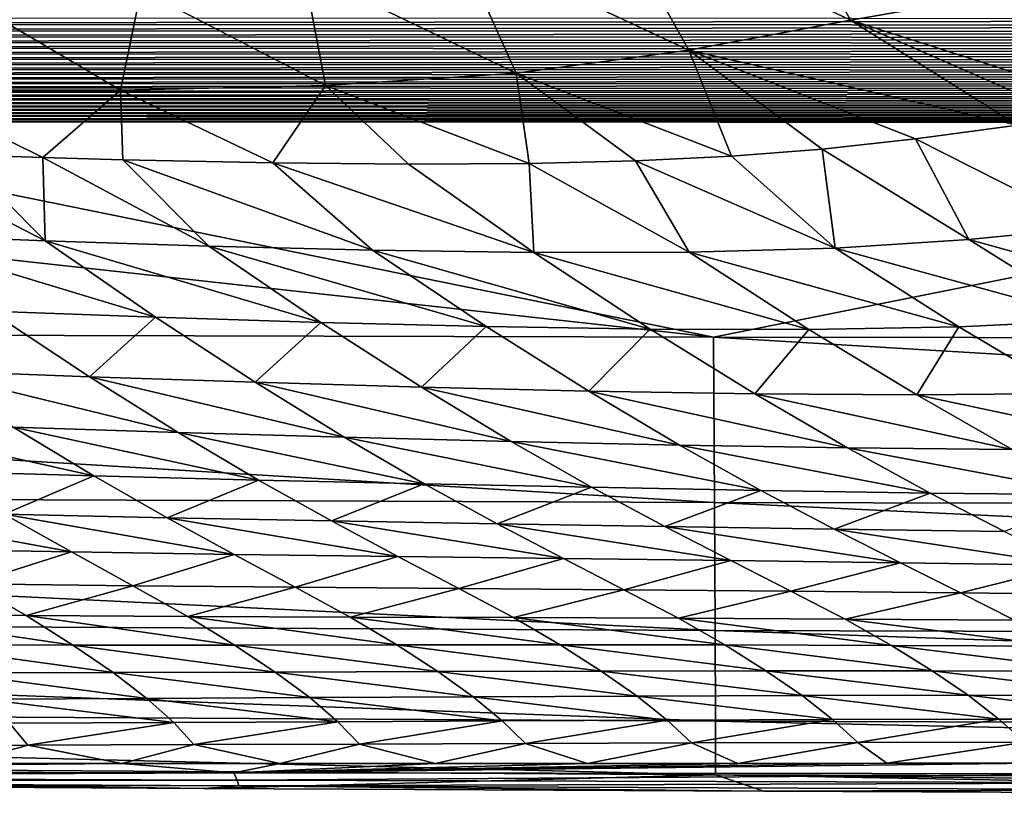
# Model space of a CAD drawing. Header units: metres. Extents: x -109 to 109, y -19 to 107.
# Tile 89 of 256: x -16.29 to -13.06, y -2.49 to 0.06. Entities that reach past the tile are written whole.
import ezdxf

# ---------------------------------------------------------------- set-up
doc = ezdxf.new("R2010")
doc.units = ezdxf.units.M
doc.layers.add('solid_21_412_310_XXX', color=7, linetype='CONTINUOUS')

msp = doc.modelspace()

# ---------------------------------------------------------------- linework, layer by layer
at = {"layer": 'solid_21_412_310_XXX'}
for points in [[(-13.843462, 0.561136, -25.327568), (-13.568093, 0.056641, -23.696604), (-14.364434, 0.437009, -24.205051)], [(-13.843462, 0.561136, -25.327568), (-13.029745, 0.150764, -24.817635), (-13.568093, 0.056641, -23.696604)], [(-14.364434, 0.437009, -24.205051), (-14.096635, -0.041443, -22.710629), (-14.855948, 0.31399, -23.252596)], [(-14.364434, 0.437009, -24.205051), (-13.568093, 0.056641, -23.696604), (-14.096635, -0.041443, -22.710629)], [(-14.855948, 0.31399, -23.252596), (-14.66121, -0.116944, -21.880959), (-15.356597, 0.21747, -22.479841)], [(-14.855948, 0.31399, -23.252596), (-14.096635, -0.041443, -22.710629), (-14.66121, -0.116944, -21.880959)], [(-15.356597, 0.21747, -22.479841), (-15.285563, -0.157538, -21.20425), (-15.888927, 0.156235, -21.863636)], [(-15.356597, 0.21747, -22.479841), (-14.66121, -0.116944, -21.880959), (-15.285563, -0.157538, -21.20425)], [(-15.888927, 0.156235, -21.863636), (-15.955879, -0.172013, -20.642099), (-16.453951, 0.120393, -21.340393)], [(-15.888927, 0.156235, -21.863636), (-15.285563, -0.157538, -21.20425), (-15.955879, -0.172013, -20.642099)], [(-13.568093, 0.056641, -23.696604), (-13.029745, 0.150764, -24.817635), (-12.650252, -0.236326, -23.545832)], [(-16.453951, 0.120393, -21.340393), (-15.955879, -0.172013, -20.642099), (-16.660164, -0.169931, -20.169159)], [(-20.389019, 0.043427, 16.837086), (-20.3897, 0.023247, 16.812471), (-6.739703, 0.038787, 16.986944)], [(-20.3897, 0.023247, 16.812471), (-6.740107, 0.018614, 16.962269), (-6.739703, 0.038787, 16.986944)], [(-20.38847, 0.064093, 16.861238), (-20.389019, 0.043427, 16.837086), (-6.739361, 0.059442, 17.011164)], [(-20.389019, 0.043427, 16.837086), (-6.739703, 0.038787, 16.986944), (-6.739361, 0.059442, 17.011164)], [(-14.096635, -0.041443, -22.710629), (-13.568093, 0.056641, -23.696604), (-13.021135, -0.286779, -22.828276)], [(-13.568093, 0.056641, -23.696604), (-12.841222, -0.26165, -23.171022), (-13.021135, -0.286779, -22.828276)], [(-13.568093, 0.056641, -23.696604), (-12.650252, -0.236326, -23.545832), (-12.841222, -0.26165, -23.171022)], [(-20.390512, 0.003565, 16.787416), (-20.391451, -0.015609, 16.761932), (-6.74057, -0.001067, 16.937155)], [(-20.3897, 0.023247, 16.812471), (-20.390512, 0.003565, 16.787416), (-6.740107, 0.018614, 16.962269)], [(-20.390512, 0.003565, 16.787416), (-6.74057, -0.001067, 16.937155), (-6.740107, 0.018614, 16.962269)], [(-20.391451, -0.015609, 16.761932), (-20.392517, -0.034264, 16.736027), (-6.741092, -0.020245, 16.911613)], [(-20.392517, -0.034264, 16.736027), (-6.741672, -0.03891, 16.885654), (-6.741092, -0.020245, 16.911613)], [(-20.391451, -0.015609, 16.761932), (-6.741092, -0.020245, 16.911613), (-6.74057, -0.001067, 16.937155)], [(-20.393707, -0.052391, 16.709707), (-20.39502, -0.069981, 16.682983), (-6.742309, -0.057053, 16.859283)], [(-20.39502, -0.069981, 16.682983), (-6.743001, -0.074664, 16.83251), (-6.742309, -0.057053, 16.859283)], [(-20.392517, -0.034264, 16.736027), (-20.393707, -0.052391, 16.709707), (-6.741672, -0.03891, 16.885654)], [(-20.393707, -0.052391, 16.709707), (-6.742309, -0.057053, 16.859283), (-6.741672, -0.03891, 16.885654)], [(-14.66121, -0.116944, -21.880959), (-14.096635, -0.041443, -22.710629), (-13.957353, -0.388443, -21.369806)], [(-14.096635, -0.041443, -22.710629), (-13.66038, -0.365176, -21.764944), (-13.957353, -0.388443, -21.369806)], [(-14.096635, -0.041443, -22.710629), (-13.355391, -0.33158, -22.237278), (-13.66038, -0.365176, -21.764944)], [(-14.096635, -0.041443, -22.710629), (-13.021135, -0.286779, -22.828276), (-13.355391, -0.33158, -22.237278)], [(-20.396452, -0.087024, 16.655863), (-20.398005, -0.10351, 16.628353), (-6.743747, -0.091734, 16.805342)], [(-20.398005, -0.10351, 16.628353), (-6.744547, -0.108252, 16.777786), (-6.743747, -0.091734, 16.805342)], [(-20.39502, -0.069981, 16.682983), (-20.396452, -0.087024, 16.655863), (-6.743001, -0.074664, 16.83251)], [(-20.396452, -0.087024, 16.655863), (-6.743747, -0.091734, 16.805342), (-6.743001, -0.074664, 16.83251)], [(-20.399675, -0.119432, 16.600462), (-20.401461, -0.134786, 16.572199), (-6.745399, -0.124211, 16.749851)], [(-20.401461, -0.134786, 16.572199), (-6.746304, -0.139609, 16.721544), (-6.745399, -0.124211, 16.749851)], [(-20.398005, -0.10351, 16.628353), (-20.399675, -0.119432, 16.600462), (-6.744547, -0.108252, 16.777786)], [(-20.399675, -0.119432, 16.600462), (-6.745399, -0.124211, 16.749851), (-6.744547, -0.108252, 16.777786)], [(-15.285563, -0.157538, -21.20425), (-14.66121, -0.116944, -21.880959), (-14.619423, -0.412135, -20.669472)], [(-14.66121, -0.116944, -21.880959), (-14.2708, -0.403556, -21.012625), (-14.619423, -0.412135, -20.669472)], [(-14.66121, -0.116944, -21.880959), (-13.957353, -0.388443, -21.369806), (-14.2708, -0.403556, -21.012625)], [(-20.403362, -0.149575, 16.543575), (-20.40538, -0.163801, 16.514597), (-6.747259, -0.154447, 16.692877)], [(-20.40538, -0.163801, 16.514597), (-6.748264, -0.168727, 16.663858), (-6.747259, -0.154447, 16.692877)], [(-20.401461, -0.134786, 16.572199), (-20.403362, -0.149575, 16.543575), (-6.746304, -0.139609, 16.721544)], [(-20.403362, -0.149575, 16.543575), (-6.747259, -0.154447, 16.692877), (-6.746304, -0.139609, 16.721544)], [(-15.955879, -0.172013, -20.642099), (-15.285563, -0.157538, -21.20425), (-15.457201, -0.410296, -20.006397)], [(-15.285563, -0.157538, -21.20425), (-15.013972, -0.414428, -20.333065), (-15.457201, -0.410296, -20.006397)], [(-15.285563, -0.157538, -21.20425), (-14.619423, -0.412135, -20.669472), (-15.013972, -0.414428, -20.333065)], [(-20.409761, -0.190557, 16.455627), (-20.412125, -0.203079, 16.425655), (-6.750425, -0.19561, 16.604801)], [(-20.407513, -0.177463, 16.485277), (-20.409761, -0.190557, 16.455627), (-6.74932, -0.18245, 16.634495)], [(-20.409761, -0.190557, 16.455627), (-6.750425, -0.19561, 16.604801), (-6.74932, -0.18245, 16.634495)], [(-20.40538, -0.163801, 16.514597), (-20.407513, -0.177463, 16.485277), (-6.748264, -0.168727, 16.663858)], [(-20.407513, -0.177463, 16.485277), (-6.74932, -0.18245, 16.634495), (-6.748264, -0.168727, 16.663858)], [(-16.660164, -0.169931, -20.169159), (-16.210045, -0.392855, -19.546452), (-16.483044, -0.384375, -19.404133)], [(-16.660164, -0.169931, -20.169159), (-15.955879, -0.172013, -20.642099), (-16.210045, -0.392855, -19.546452)], [(-15.955879, -0.172013, -20.642099), (-15.947972, -0.400042, -19.694731), (-16.210045, -0.392855, -19.546452)], [(-15.955879, -0.172013, -20.642099), (-15.457201, -0.410296, -20.006397), (-15.947972, -0.400042, -19.694731)], [(-20.414602, -0.215025, 16.395374), (-20.417196, -0.226386, 16.364794), (-6.752781, -0.220231, 16.544462)], [(-20.417196, -0.226386, 16.364794), (-6.754032, -0.231678, 16.513836), (-6.752781, -0.220231, 16.544462)], [(-20.412125, -0.203079, 16.425655), (-20.414602, -0.215025, 16.395374), (-6.751579, -0.208206, 16.574787)], [(-20.414602, -0.215025, 16.395374), (-6.752781, -0.220231, 16.544462), (-6.751579, -0.208206, 16.574787)], [(-20.412125, -0.203079, 16.425655), (-6.751579, -0.208206, 16.574787), (-6.750425, -0.19561, 16.604801)], [(-20.425676, -0.256846, 16.271376), (-20.428738, -0.26574, 16.239727), (-6.75807, -0.262435, 16.420273)], [(-20.422731, -0.247311, 16.302782), (-20.425676, -0.256846, 16.271376), (-6.756676, -0.252794, 16.451729)], [(-20.425676, -0.256846, 16.271376), (-6.75807, -0.262435, 16.420273), (-6.756676, -0.252794, 16.451729)], [(-20.419905, -0.237153, 16.333925), (-20.422731, -0.247311, 16.302782), (-6.75533, -0.242537, 16.48292)], [(-20.422731, -0.247311, 16.302782), (-6.756676, -0.252794, 16.451729), (-6.75533, -0.242537, 16.48292)], [(-20.417196, -0.226386, 16.364794), (-20.419905, -0.237153, 16.333925), (-6.754032, -0.231678, 16.513836)], [(-20.419905, -0.237153, 16.333925), (-6.75533, -0.242537, 16.48292), (-6.754032, -0.231678, 16.513836)], [(-20.43631, -0.273968, 16.207777), (-23.35858, -0.955875, 13.520399), (-14.015725, -0.979898, 13.636046)], [(-20.428738, -0.26574, 16.239727), (-20.43631, -0.273968, 16.207777), (-6.75951, -0.271442, 16.388569)], [(-6.75951, -0.271442, 16.388569), (-20.43631, -0.273968, 16.207777), (-17.483812, -0.2756, 16.25256)], [(-17.483812, -0.2756, 16.25256), (-20.43631, -0.273968, 16.207777), (-14.015725, -0.979898, 13.636046)], [(-20.428738, -0.26574, 16.239727), (-6.75951, -0.271442, 16.388569), (-6.75807, -0.262435, 16.420273)], [(-6.75951, -0.271442, 16.388569), (-17.483812, -0.2756, 16.25256), (-10.503748, -0.278684, 16.330753)], [(-10.503748, -0.278684, 16.330753), (-17.483812, -0.2756, 16.25256), (-14.015725, -0.979898, 13.636046)], [(-10.503748, -0.278684, 16.330753), (-14.015725, -0.979898, 13.636046), (-4.67211, -0.992434, 13.693854)], [(-12.781161, -0.621394, -21.442326), (-13.355391, -0.33158, -22.237278), (-13.021135, -0.286779, -22.828276)], [(-13.181076, -0.661196, -20.810495), (-13.66038, -0.365176, -21.764944), (-13.355391, -0.33158, -22.237278)], [(-12.781161, -0.621394, -21.442326), (-13.181076, -0.661196, -20.810495), (-13.355391, -0.33158, -22.237278)], [(-16.202955, -0.664848, -18.327259), (-16.767807, -0.374617, -19.267929), (-16.483044, -0.384375, -19.404133)], [(-16.202955, -0.664848, -18.327259), (-16.740683, -0.644022, -18.10029), (-16.767807, -0.374617, -19.267929)], [(-16.202955, -0.664848, -18.327259), (-16.483044, -0.384375, -19.404133), (-16.210045, -0.392855, -19.546452)], [(-13.617869, -0.689437, -20.240782), (-13.957353, -0.388443, -21.369806), (-13.66038, -0.365176, -21.764944)], [(-13.181076, -0.661196, -20.810495), (-13.617869, -0.689437, -20.240782), (-13.66038, -0.365176, -21.764944)], [(-15.666808, -0.682513, -18.597555), (-16.210045, -0.392855, -19.546452), (-15.947972, -0.400042, -19.694731)], [(-15.666808, -0.682513, -18.597555), (-16.202955, -0.664848, -18.327259), (-16.210045, -0.392855, -19.546452)], [(-15.131679, -0.696211, -18.919191), (-15.947972, -0.400042, -19.694731), (-15.457201, -0.410296, -20.006397)], [(-15.131679, -0.696211, -18.919191), (-15.666808, -0.682513, -18.597555), (-15.947972, -0.400042, -19.694731)], [(-14.603998, -0.703901, -19.297962), (-15.457201, -0.410296, -20.006397), (-15.013972, -0.414428, -20.333065)], [(-14.603998, -0.703901, -19.297962), (-15.131679, -0.696211, -18.919191), (-15.457201, -0.410296, -20.006397)], [(-14.603998, -0.703901, -19.297962), (-15.013972, -0.414428, -20.333065), (-14.619423, -0.412135, -20.669472)], [(-14.095876, -0.702591, -19.737396), (-14.619423, -0.412135, -20.669472), (-14.2708, -0.403556, -21.012625)], [(-14.095876, -0.702591, -19.737396), (-14.603998, -0.703901, -19.297962), (-14.619423, -0.412135, -20.669472)], [(-13.617869, -0.689437, -20.240782), (-14.2708, -0.403556, -21.012625), (-13.957353, -0.388443, -21.369806)], [(-13.617869, -0.689437, -20.240782), (-14.095876, -0.702591, -19.737396), (-14.2708, -0.403556, -21.012625)], [(-15.841883, -0.915004, -17.299849), (-16.740683, -0.644022, -18.10029), (-16.202955, -0.664848, -18.327259)], [(-16.382286, -0.894879, -17.083513), (-16.740683, -0.644022, -18.10029), (-15.841883, -0.915004, -17.299849)], [(-12.338593, -0.893399, -20.382809), (-13.181076, -0.661196, -20.810495), (-12.781161, -0.621394, -21.442326)], [(-15.301096, -0.932131, -17.560242), (-16.202955, -0.664848, -18.327259), (-15.666808, -0.682513, -18.597555)], [(-15.841883, -0.915004, -17.299849), (-16.202955, -0.664848, -18.327259), (-15.301096, -0.932131, -17.560242)], [(-12.758865, -0.925, -19.750603), (-13.617869, -0.689437, -20.240782), (-13.181076, -0.661196, -20.810495)], [(-12.758865, -0.925, -19.750603), (-13.181076, -0.661196, -20.810495), (-12.338593, -0.893399, -20.382809)], [(-14.759579, -0.945816, -17.873238), (-15.666808, -0.682513, -18.597555), (-15.131679, -0.696211, -18.919191)], [(-15.301096, -0.932131, -17.560242), (-15.666808, -0.682513, -18.597555), (-14.759579, -0.945816, -17.873238)], [(-14.223561, -0.95448, -18.245222), (-15.131679, -0.696211, -18.919191), (-14.603998, -0.703901, -19.297962)], [(-14.759579, -0.945816, -17.873238), (-15.131679, -0.696211, -18.919191), (-14.223561, -0.95448, -18.245222)], [(-13.70463, -0.955624, -18.680189), (-14.603998, -0.703901, -19.297962), (-14.095876, -0.702591, -19.737396)], [(-14.223561, -0.95448, -18.245222), (-14.603998, -0.703901, -19.297962), (-13.70463, -0.955624, -18.680189)], [(-13.212888, -0.946789, -19.181396), (-14.095876, -0.702591, -19.737396), (-13.617869, -0.689437, -20.240782)], [(-13.70463, -0.955624, -18.680189), (-14.095876, -0.702591, -19.737396), (-13.212888, -0.946789, -19.181396)], [(-13.212888, -0.946789, -19.181396), (-13.617869, -0.689437, -20.240782), (-12.758865, -0.925, -19.750603)], [(-16.382286, -0.894879, -17.083513), (-16.057499, -1.109855, -16.09049), (-16.598331, -1.08926, -15.918152)], [(-16.382286, -0.894879, -17.083513), (-15.841883, -0.915004, -17.299849), (-16.057499, -1.109855, -16.09049)], [(-15.841883, -0.915004, -17.299849), (-15.515326, -1.128002, -16.297304), (-16.057499, -1.109855, -16.09049)], [(-15.841883, -0.915004, -17.299849), (-15.301096, -0.932131, -17.560242), (-15.515326, -1.128002, -16.297304)], [(-15.301096, -0.932131, -17.560242), (-14.970972, -1.143615, -16.547112), (-15.515326, -1.128002, -16.297304)], [(-15.301096, -0.932131, -17.560242), (-14.759579, -0.945816, -17.873238), (-14.970972, -1.143615, -16.547112)], [(-13.212888, -0.946789, -19.181396), (-12.758865, -0.925, -19.750603), (-12.845402, -1.164134, -18.117743)], [(-14.012786, -1.521463, 10.93501), (-14.015725, -0.979898, 13.636046), (-23.35858, -0.955875, 13.520399)], [(-14.012786, -1.521463, 10.93501), (-23.35858, -0.955875, 13.520399), (-23.354078, -1.484349, 10.841519)], [(-14.759579, -0.945816, -17.873238), (-14.42412, -1.156575, -16.848509), (-14.970972, -1.143615, -16.547112)], [(-14.759579, -0.945816, -17.873238), (-14.223561, -0.95448, -18.245222), (-14.42412, -1.156575, -16.848509)], [(-14.223561, -0.95448, -18.245222), (-13.880586, -1.165707, -17.20808), (-14.42412, -1.156575, -16.848509)], [(-14.223561, -0.95448, -18.245222), (-13.70463, -0.955624, -18.680189), (-13.880586, -1.165707, -17.20808)], [(-13.70463, -0.955624, -18.680189), (-13.351185, -1.168939, -17.630074), (-13.880586, -1.165707, -17.20808)], [(-13.70463, -0.955624, -18.680189), (-13.212888, -0.946789, -19.181396), (-13.351185, -1.168939, -17.630074)], [(-13.212888, -0.946789, -19.181396), (-12.845402, -1.164134, -18.117743), (-13.351185, -1.168939, -17.630074)], [(-4.671078, -1.540837, 10.981742), (-4.67211, -0.992434, 13.693854), (-14.015725, -0.979898, 13.636046)], [(-4.671078, -1.540837, 10.981742), (-14.015725, -0.979898, 13.636046), (-14.012786, -1.521463, 10.93501)], [(-16.598331, -1.08926, -15.918152), (-15.767162, -1.292551, -15.124743), (-16.307119, -1.275084, -14.958603)], [(-16.598331, -1.08926, -15.918152), (-16.057499, -1.109855, -16.09049), (-15.767162, -1.292551, -15.124743)], [(-16.057499, -1.109855, -16.09049), (-15.224351, -1.307986, -15.32302), (-15.767162, -1.292551, -15.124743)], [(-16.057499, -1.109855, -16.09049), (-15.515326, -1.128002, -16.297304), (-15.224351, -1.307986, -15.32302)], [(-15.515326, -1.128002, -16.297304), (-14.677808, -1.321536, -15.561628), (-15.224351, -1.307986, -15.32302)], [(-15.515326, -1.128002, -16.297304), (-14.970972, -1.143615, -16.547112), (-14.677808, -1.321536, -15.561628)], [(-14.970972, -1.143615, -16.547112), (-14.127126, -1.33332, -15.848902), (-14.677808, -1.321536, -15.561628)], [(-14.970972, -1.143615, -16.547112), (-14.42412, -1.156575, -16.848509), (-14.127126, -1.33332, -15.848902)], [(-14.42412, -1.156575, -16.848509), (-13.577518, -1.342486, -16.191338), (-14.127126, -1.33332, -15.848902)], [(-14.42412, -1.156575, -16.848509), (-13.880586, -1.165707, -17.20808), (-13.577518, -1.342486, -16.191338)], [(-13.880586, -1.165707, -17.20808), (-13.038845, -1.347328, -16.593212), (-13.577518, -1.342486, -16.191338)], [(-13.880586, -1.165707, -17.20808), (-13.351185, -1.168939, -17.630074), (-13.038845, -1.347328, -16.593212)], [(-13.351185, -1.168939, -17.630074), (-12.845402, -1.164134, -18.117743), (-12.519801, -1.346008, -17.057676)], [(-13.351185, -1.168939, -17.630074), (-12.519801, -1.346008, -17.057676), (-13.038845, -1.347328, -16.593212)], [(-16.845985, -1.255496, -14.817273), (-16.043821, -1.433869, -14.01905), (-16.580217, -1.418165, -13.879674)], [(-16.845985, -1.255496, -14.817273), (-16.307119, -1.275084, -14.958603), (-16.043821, -1.433869, -14.01905)], [(-16.307119, -1.275084, -14.958603), (-15.505136, -1.447803, -14.180723), (-16.043821, -1.433869, -14.01905)], [(-16.307119, -1.275084, -14.958603), (-15.767162, -1.292551, -15.124743), (-15.505136, -1.447803, -14.180723)], [(-15.767162, -1.292551, -15.124743), (-14.962472, -1.460228, -14.371378), (-15.505136, -1.447803, -14.180723)], [(-15.767162, -1.292551, -15.124743), (-15.224351, -1.307986, -15.32302), (-14.962472, -1.460228, -14.371378)], [(-15.224351, -1.307986, -15.32302), (-14.414854, -1.471457, -14.598607), (-14.962472, -1.460228, -14.371378)], [(-15.224351, -1.307986, -15.32302), (-14.677808, -1.321536, -15.561628), (-14.414854, -1.471457, -14.598607)], [(-14.677808, -1.321536, -15.561628), (-13.861705, -1.481774, -14.870162), (-14.414854, -1.471457, -14.598607)], [(-14.677808, -1.321536, -15.561628), (-14.127126, -1.33332, -15.848902), (-13.861705, -1.481774, -14.870162)], [(-14.127126, -1.33332, -15.848902), (-13.307558, -1.490571, -15.192181), (-13.861705, -1.481774, -14.870162)], [(-14.127126, -1.33332, -15.848902), (-13.577518, -1.342486, -16.191338), (-13.307558, -1.490571, -15.192181)], [(-13.577518, -1.342486, -16.191338), (-12.761214, -1.496434, -15.568794), (-13.307558, -1.490571, -15.192181)], [(-13.577518, -1.342486, -16.191338), (-13.038845, -1.347328, -16.593212), (-12.761214, -1.496434, -15.568794)], [(-16.580217, -1.418165, -13.879674), (-16.043821, -1.433869, -14.01905), (-16.337172, -1.559124, -12.944502)], [(-16.043821, -1.433869, -14.01905), (-15.802929, -1.570872, -13.083262), (-16.337172, -1.559124, -12.944502)], [(-16.043821, -1.433869, -14.01905), (-15.505136, -1.447803, -14.180723), (-15.802929, -1.570872, -13.083262)], [(-15.505136, -1.447803, -14.180723), (-15.265588, -1.581283, -13.241367), (-15.802929, -1.570872, -13.083262)], [(-15.505136, -1.447803, -14.180723), (-14.962472, -1.460228, -14.371378), (-15.265588, -1.581283, -13.241367)], [(-14.962472, -1.460228, -14.371378), (-14.723516, -1.590729, -13.424707), (-15.265588, -1.581283, -13.241367)], [(-14.962472, -1.460228, -14.371378), (-14.414854, -1.471457, -14.598607), (-14.723516, -1.590729, -13.424707)], [(-14.414854, -1.471457, -14.598607), (-14.175602, -1.599623, -13.640058), (-14.723516, -1.590729, -13.424707)], [(-14.414854, -1.471457, -14.598607), (-13.861705, -1.481774, -14.870162), (-14.175602, -1.599623, -13.640058)], [(-13.861705, -1.481774, -14.870162), (-13.621067, -1.608348, -13.894354), (-14.175602, -1.599623, -13.640058)], [(-13.861705, -1.481774, -14.870162), (-13.307558, -1.490571, -15.192181), (-13.621067, -1.608348, -13.894354)], [(-23.354078, -1.484349, 10.841519), (-23.35107, -1.89306, 8.155286), (-14.010813, -1.940181, 8.227058)], [(-14.012786, -1.521463, 10.93501), (-23.354078, -1.484349, 10.841519), (-14.010813, -1.940181, 8.227058)], [(-13.307558, -1.490571, -15.192181), (-13.063735, -1.616472, -14.193152), (-13.621067, -1.608348, -13.894354)], [(-13.307558, -1.490571, -15.192181), (-12.761214, -1.496434, -15.568794), (-13.063735, -1.616472, -14.193152)], [(-16.870096, -1.54569, -12.819511), (-16.116701, -1.682832, -11.999763), (-16.647303, -1.673463, -11.872611)], [(-16.870096, -1.54569, -12.819511), (-16.337172, -1.559124, -12.944502), (-16.116701, -1.682832, -11.999763)], [(-14.012786, -1.521463, 10.93501), (-14.010813, -1.940181, 8.227058), (-4.670385, -1.964787, 8.262933)], [(-4.671078, -1.540837, 10.981742), (-14.012786, -1.521463, 10.93501), (-4.670385, -1.964787, 8.262933)], [(-16.337172, -1.559124, -12.944502), (-15.584249, -1.690889, -12.13833), (-16.116701, -1.682832, -11.999763)], [(-16.337172, -1.559124, -12.944502), (-15.802929, -1.570872, -13.083262), (-15.584249, -1.690889, -12.13833)], [(-15.802929, -1.570872, -13.083262), (-15.048256, -1.698049, -12.292991), (-15.584249, -1.690889, -12.13833)], [(-15.802929, -1.570872, -13.083262), (-15.265588, -1.581283, -13.241367), (-15.048256, -1.698049, -12.292991)], [(-15.265588, -1.581283, -13.241367), (-14.50713, -1.704746, -12.468715), (-15.048256, -1.698049, -12.292991)], [(-15.265588, -1.581283, -13.241367), (-14.723516, -1.590729, -13.424707), (-14.50713, -1.704746, -12.468715)], [(-14.723516, -1.590729, -13.424707), (-13.959621, -1.711436, -12.6713), (-14.50713, -1.704746, -12.468715)], [(-14.723516, -1.590729, -13.424707), (-14.175602, -1.599623, -13.640058), (-13.959621, -1.711436, -12.6713)], [(-14.175602, -1.599623, -13.640058), (-13.404741, -1.71855, -12.906701), (-13.959621, -1.711436, -12.6713)], [(-14.175602, -1.599623, -13.640058), (-13.621067, -1.608348, -13.894354), (-13.404741, -1.71855, -12.906701)], [(-13.621067, -1.608348, -13.894354), (-12.845572, -1.725778, -13.179748), (-13.404741, -1.71855, -12.906701)], [(-13.621067, -1.608348, -13.894354), (-13.063735, -1.616472, -14.193152), (-12.845572, -1.725778, -13.179748)], [(-16.647303, -1.673463, -11.872611), (-16.116701, -1.682832, -11.999763), (-16.44529, -1.787606, -10.912601)], [(-16.116701, -1.682832, -11.999763), (-15.916043, -1.793306, -11.042076), (-16.44529, -1.787606, -10.912601)], [(-16.116701, -1.682832, -11.999763), (-15.584249, -1.690889, -12.13833), (-15.916043, -1.793306, -11.042076)], [(-15.584249, -1.690889, -12.13833), (-15.384719, -1.798053, -11.180576), (-15.916043, -1.793306, -11.042076)], [(-15.584249, -1.690889, -12.13833), (-15.048256, -1.698049, -12.292991), (-15.384719, -1.798053, -11.180576)], [(-15.048256, -1.698049, -12.292991), (-14.849716, -1.802298, -11.331836), (-15.384719, -1.798053, -11.180576)], [(-15.048256, -1.698049, -12.292991), (-14.50713, -1.704746, -12.468715), (-14.849716, -1.802298, -11.331836)], [(-14.50713, -1.704746, -12.468715), (-14.30949, -1.806504, -11.499849), (-14.849716, -1.802298, -11.331836)], [(-14.50713, -1.704746, -12.468715), (-13.959621, -1.711436, -12.6713), (-14.30949, -1.806504, -11.499849)], [(-13.959621, -1.711436, -12.6713), (-13.762669, -1.811141, -11.689352), (-14.30949, -1.806504, -11.499849)], [(-13.959621, -1.711436, -12.6713), (-13.404741, -1.71855, -12.906701), (-13.762669, -1.811141, -11.689352)], [(-13.404741, -1.71855, -12.906701), (-13.208084, -1.816652, -11.905218), (-13.762669, -1.811141, -11.689352)], [(-13.404741, -1.71855, -12.906701), (-12.845572, -1.725778, -13.179748), (-13.208084, -1.816652, -11.905218)], [(-12.845572, -1.725778, -13.179748), (-12.648134, -1.822813, -12.151438), (-13.208084, -1.816652, -11.905218)], [(-16.44529, -1.787606, -10.912601), (-16.264698, -1.891357, -9.93433), (-16.793146, -1.887926, -9.808345)], [(-16.44529, -1.787606, -10.912601), (-15.916043, -1.793306, -11.042076), (-16.264698, -1.891357, -9.93433)], [(-15.916043, -1.793306, -11.042076), (-15.735803, -1.893929, -10.065662), (-16.264698, -1.891357, -9.93433)], [(-15.916043, -1.793306, -11.042076), (-15.384719, -1.798053, -11.180576), (-15.735803, -1.893929, -10.065662)], [(-15.384719, -1.798053, -11.180576), (-15.204853, -1.895856, -10.203692), (-15.735803, -1.893929, -10.065662)], [(-15.384719, -1.798053, -11.180576), (-14.849716, -1.802298, -11.331836), (-15.204853, -1.895856, -10.203692)], [(-14.849716, -1.802298, -11.331836), (-14.670351, -1.897602, -10.351211), (-15.204853, -1.895856, -10.203692)], [(-14.849716, -1.802298, -11.331836), (-14.30949, -1.806504, -11.499849), (-14.670351, -1.897602, -10.351211)], [(-14.30949, -1.806504, -11.499849), (-14.130816, -1.899637, -10.511231), (-14.670351, -1.897602, -10.351211)], [(-14.30949, -1.806504, -11.499849), (-13.762669, -1.811141, -11.689352), (-14.130816, -1.899637, -10.511231)], [(-13.762669, -1.811141, -11.689352), (-13.584795, -1.902421, -10.687387), (-14.130816, -1.899637, -10.511231)], [(-13.762669, -1.811141, -11.689352), (-13.208084, -1.816652, -11.905218), (-13.584795, -1.902421, -10.687387)], [(-13.208084, -1.816652, -11.905218), (-13.030992, -1.90639, -10.883428), (-13.584795, -1.902421, -10.687387)], [(-13.208084, -1.816652, -11.905218), (-12.648134, -1.822813, -12.151438), (-13.030992, -1.90639, -10.883428)], [(-23.35107, -1.89306, 8.155286), (-23.349554, -2.182581, 5.466232), (-14.009807, -2.236693, 5.516833)], [(-14.010813, -1.940181, 8.227058), (-23.35107, -1.89306, 8.155286), (-14.009807, -2.236693, 5.516833)], [(-16.793146, -1.887926, -9.808345), (-16.111841, -1.987434, -8.929029), (-16.640676, -1.986705, -8.80098)], [(-16.793146, -1.887926, -9.808345), (-16.264698, -1.891357, -9.93433), (-16.111841, -1.987434, -8.929029)], [(-16.264698, -1.891357, -9.93433), (-15.582619, -1.987536, -9.060904), (-16.111841, -1.987434, -8.929029)], [(-16.264698, -1.891357, -9.93433), (-15.735803, -1.893929, -10.065662), (-15.582619, -1.987536, -9.060904)], [(-15.735803, -1.893929, -10.065662), (-15.051581, -1.987245, -9.197306), (-15.582619, -1.987536, -9.060904)], [(-15.735803, -1.893929, -10.065662), (-15.204853, -1.895856, -10.203692), (-15.051581, -1.987245, -9.197306)], [(-15.204853, -1.895856, -10.203692), (-14.517364, -1.987008, -9.340108), (-15.051581, -1.987245, -9.197306)], [(-15.204853, -1.895856, -10.203692), (-14.670351, -1.897602, -10.351211), (-14.517364, -1.987008, -9.340108)], [(-14.670351, -1.897602, -10.351211), (-13.97858, -1.987274, -9.491356), (-14.517364, -1.987008, -9.340108)], [(-14.670351, -1.897602, -10.351211), (-14.130816, -1.899637, -10.511231), (-13.97858, -1.987274, -9.491356)], [(-14.130816, -1.899637, -10.511231), (-13.433768, -1.988473, -9.65358), (-13.97858, -1.987274, -9.491356)], [(-14.130816, -1.899637, -10.511231), (-13.584795, -1.902421, -10.687387), (-13.433768, -1.988473, -9.65358)], [(-13.584795, -1.902421, -10.687387), (-12.881557, -1.991009, -9.829412), (-13.433768, -1.988473, -9.65358)], [(-13.584795, -1.902421, -10.687387), (-13.030992, -1.90639, -10.883428), (-12.881557, -1.991009, -9.829412)], [(-14.010813, -1.940181, 8.227058), (-14.009807, -2.236693, 5.516833), (-4.67003, -2.264959, 5.542124)], [(-4.670385, -1.964787, 8.262933), (-14.010813, -1.940181, 8.227058), (-4.67003, -2.264959, 5.542124)], [(-16.640676, -1.986705, -8.80098), (-15.980564, -2.077469, -7.890182), (-16.511011, -2.078669, -7.762253)], [(-16.640676, -1.986705, -8.80098), (-16.111841, -1.987434, -8.929029), (-15.980564, -2.077469, -7.890182)], [(-16.111841, -1.987434, -8.929029), (-15.449889, -2.075835, -8.02065), (-15.980564, -2.077469, -7.890182)], [(-16.111841, -1.987434, -8.929029), (-15.582619, -1.987536, -9.060904), (-15.449889, -2.075835, -8.02065)], [(-15.582619, -1.987536, -9.060904), (-15.051581, -1.987245, -9.197306), (-14.917775, -2.074001, -8.1538)], [(-15.582619, -1.987536, -9.060904), (-14.917775, -2.074001, -8.1538), (-15.449889, -2.075835, -8.02065)], [(-15.051581, -1.987245, -9.197306), (-14.517364, -1.987008, -9.340108), (-14.383018, -2.07237, -8.290662)], [(-15.051581, -1.987245, -9.197306), (-14.383018, -2.07237, -8.290662), (-14.917775, -2.074001, -8.1538)], [(-14.517364, -1.987008, -9.340108), (-13.844376, -2.071345, -8.432392), (-14.383018, -2.07237, -8.290662)], [(-14.517364, -1.987008, -9.340108), (-13.97858, -1.987274, -9.491356), (-13.844376, -2.071345, -8.432392)], [(-13.97858, -1.987274, -9.491356), (-13.30045, -2.071307, -8.580503), (-13.844376, -2.071345, -8.432392)], [(-13.97858, -1.987274, -9.491356), (-13.433768, -1.988473, -9.65358), (-13.30045, -2.071307, -8.580503)], [(-13.433768, -1.988473, -9.65358), (-12.749893, -2.07261, -8.73658), (-13.30045, -2.071307, -8.580503)], [(-13.433768, -1.988473, -9.65358), (-12.881557, -1.991009, -9.829412), (-12.749893, -2.07261, -8.73658)], [(-16.511011, -2.078669, -7.762253), (-15.980564, -2.077469, -7.890182), (-15.869874, -2.162078, -6.809442)], [(-16.511011, -2.078669, -7.762253), (-15.869874, -2.162078, -6.809442), (-16.403204, -2.164358, -6.684745)], [(-15.980564, -2.077469, -7.890182), (-15.449889, -2.075835, -8.02065), (-15.336508, -2.15951, -6.93567)], [(-15.980564, -2.077469, -7.890182), (-15.336508, -2.15951, -6.93567), (-15.869874, -2.162078, -6.809442)], [(-15.449889, -2.075835, -8.02065), (-14.917775, -2.074001, -8.1538), (-14.802135, -2.156865, -7.063141)], [(-15.449889, -2.075835, -8.02065), (-14.802135, -2.156865, -7.063141), (-15.336508, -2.15951, -6.93567)], [(-14.917775, -2.074001, -8.1538), (-14.383018, -2.07237, -8.290662), (-14.26576, -2.154482, -7.192183)], [(-14.917775, -2.074001, -8.1538), (-14.26576, -2.154482, -7.192183), (-14.802135, -2.156865, -7.063141)], [(-14.383018, -2.07237, -8.290662), (-13.844376, -2.071345, -8.432392), (-13.726341, -2.152699, -7.323205)], [(-14.383018, -2.07237, -8.290662), (-13.726341, -2.152699, -7.323205), (-14.26576, -2.154482, -7.192183)], [(-13.844376, -2.071345, -8.432392), (-13.30045, -2.071307, -8.580503), (-13.182642, -2.15183, -7.456848)], [(-13.844376, -2.071345, -8.432392), (-13.182642, -2.15183, -7.456848), (-13.726341, -2.152699, -7.323205)], [(-13.30045, -2.071307, -8.580503), (-12.633443, -2.152167, -7.593798), (-13.182642, -2.15183, -7.456848)], [(-13.30045, -2.071307, -8.580503), (-12.749893, -2.07261, -8.73658), (-12.633443, -2.152167, -7.593798)], [(-15.336508, -2.15951, -6.93567), (-14.802135, -2.156865, -7.063141), (-14.706944, -2.235677, -5.91332)], [(-14.802135, -2.156865, -7.063141), (-14.26576, -2.154482, -7.192183), (-14.167822, -2.233248, -6.031815)], [(-14.802135, -2.156865, -7.063141), (-14.167822, -2.233248, -6.031815), (-14.706944, -2.235677, -5.91332)], [(-14.26576, -2.154482, -7.192183), (-13.726341, -2.152699, -7.323205), (-13.626613, -2.231308, -6.15029)], [(-14.26576, -2.154482, -7.192183), (-13.626613, -2.231308, -6.15029), (-14.167822, -2.233248, -6.031815)], [(-13.726341, -2.152699, -7.323205), (-13.182642, -2.15183, -7.456848), (-13.082355, -2.230089, -6.268724)], [(-13.726341, -2.152699, -7.323205), (-13.082355, -2.230089, -6.268724), (-13.626613, -2.231308, -6.15029)], [(-13.182642, -2.15183, -7.456848), (-12.534082, -2.229809, -6.387127), (-13.082355, -2.230089, -6.268724)], [(-13.182642, -2.15183, -7.456848), (-12.633443, -2.152167, -7.593798), (-12.534082, -2.229809, -6.387127)], [(-23.349554, -2.182581, 5.466232), (-23.349527, -2.353387, 2.751828), (-14.009766, -2.411495, 2.779372)], [(-14.009807, -2.236693, 5.516833), (-23.349554, -2.182581, 5.466232), (-14.009766, -2.411495, 2.779372)], [(-16.403204, -2.164358, -6.684745), (-15.869874, -2.162078, -6.809442), (-15.782007, -2.240988, -5.676852)], [(-16.403204, -2.164358, -6.684745), (-15.782007, -2.240988, -5.676852), (-16.319376, -2.24345, -5.559604)], [(-15.869874, -2.162078, -6.809442), (-15.336508, -2.15951, -6.93567), (-15.244761, -2.238341, -5.79494)], [(-15.869874, -2.162078, -6.809442), (-15.244761, -2.238341, -5.79494), (-15.782007, -2.240988, -5.676852)], [(-15.336508, -2.15951, -6.93567), (-14.706944, -2.235677, -5.91332), (-15.244761, -2.238341, -5.79494)], [(-16.319376, -2.24345, -5.559604), (-16.259075, -2.314849, -4.377562), (-16.802233, -2.316415, -4.2744)], [(-16.319376, -2.24345, -5.559604), (-15.782007, -2.240988, -5.676852), (-16.259075, -2.314849, -4.377562)], [(-15.782007, -2.240988, -5.676852), (-15.71646, -2.313114, -4.481967), (-16.259075, -2.314849, -4.377562)], [(-15.782007, -2.240988, -5.676852), (-15.244761, -2.238341, -5.79494), (-15.71646, -2.313114, -4.481967)], [(-15.244761, -2.238341, -5.79494), (-15.174036, -2.311269, -4.586873), (-15.71646, -2.313114, -4.481967)], [(-15.244761, -2.238341, -5.79494), (-14.706944, -2.235677, -5.91332), (-15.174036, -2.311269, -4.586873)], [(-14.706944, -2.235677, -5.91332), (-14.631416, -2.309417, -4.691692), (-15.174036, -2.311269, -4.586873)], [(-14.706944, -2.235677, -5.91332), (-14.167822, -2.233248, -6.031815), (-14.631416, -2.309417, -4.691692)], [(-14.167822, -2.233248, -6.031815), (-14.088188, -2.307707, -4.796), (-14.631416, -2.309417, -4.691692)], [(-14.167822, -2.233248, -6.031815), (-13.626613, -2.231308, -6.15029), (-14.088188, -2.307707, -4.796)], [(-13.626613, -2.231308, -6.15029), (-13.543902, -2.306284, -4.899379), (-14.088188, -2.307707, -4.796)], [(-14.009807, -2.236693, 5.516833), (-14.009766, -2.411495, 2.779372), (-4.670013, -2.44186, 2.79314)], [(-4.67003, -2.264959, 5.542124), (-14.009807, -2.236693, 5.516833), (-4.670013, -2.44186, 2.79314)], [(-13.626613, -2.231308, -6.15029), (-13.082355, -2.230089, -6.268724), (-13.543902, -2.306284, -4.899379)], [(-13.082355, -2.230089, -6.268724), (-12.99799, -2.305285, -5.001441), (-13.543902, -2.306284, -4.899379)], [(-13.082355, -2.230089, -6.268724), (-12.534082, -2.229809, -6.387127), (-12.99799, -2.305285, -5.001441)], [(-16.802233, -2.316415, -4.2744), (-16.259075, -2.314849, -4.377562), (-16.475039, -2.375438, -3.089305)], [(-16.259075, -2.314849, -4.377562), (-15.951748, -2.375274, -3.169504), (-16.475039, -2.375438, -3.089305)], [(-16.259075, -2.314849, -4.377562), (-15.71646, -2.313114, -4.481967), (-15.951748, -2.375274, -3.169504)], [(-15.71646, -2.313114, -4.481967), (-15.434983, -2.375075, -3.249243), (-15.951748, -2.375274, -3.169504)], [(-15.71646, -2.313114, -4.481967), (-15.174036, -2.311269, -4.586873), (-15.434983, -2.375075, -3.249243)], [(-15.174036, -2.311269, -4.586873), (-14.927134, -2.374861, -3.327853), (-15.434983, -2.375075, -3.249243)], [(-15.174036, -2.311269, -4.586873), (-14.631416, -2.309417, -4.691692), (-14.927134, -2.374861, -3.327853)], [(-14.631416, -2.309417, -4.691692), (-14.428112, -2.374646, -3.405072), (-14.927134, -2.374861, -3.327853)], [(-14.631416, -2.309417, -4.691692), (-14.088188, -2.307707, -4.796), (-14.428112, -2.374646, -3.405072)], [(-14.088188, -2.307707, -4.796), (-13.936131, -2.374444, -3.480928), (-14.428112, -2.374646, -3.405072)], [(-14.088188, -2.307707, -4.796), (-13.543902, -2.306284, -4.899379), (-13.936131, -2.374444, -3.480928)], [(-13.543902, -2.306284, -4.899379), (-13.449414, -2.374265, -3.555464), (-13.936131, -2.374444, -3.480928)], [(-13.543902, -2.306284, -4.899379), (-12.99799, -2.305285, -5.001441), (-13.449414, -2.374265, -3.555464)], [(-12.99799, -2.305285, -5.001441), (-12.966185, -2.374122, -3.628731), (-13.449414, -2.374265, -3.555464)], [(-23.349527, -2.353387, 2.751828), (-17.532574, -2.445962, -0.000001), (-15.682862, -2.456502, -0.000001)], [(-14.009766, -2.411495, 2.779372), (-23.349527, -2.353387, 2.751828), (-15.682862, -2.456502, -0.000001)], [(-18.721895, -2.399502, -2.068597), (-16.475039, -2.375438, -3.089305), (-15.951748, -2.375274, -3.169504)], [(-18.721895, -2.399502, -2.068597), (-15.951748, -2.375274, -3.169504), (-15.585207, -2.405164, -2.419465)], [(-15.585207, -2.405164, -2.419465), (-15.951748, -2.375274, -3.169504), (-15.434983, -2.375075, -3.249243)], [(-15.585207, -2.405164, -2.419465), (-13.449414, -2.374265, -3.555464), (-12.966185, -2.374122, -3.628731)], [(-15.585207, -2.405164, -2.419465), (-12.966185, -2.374122, -3.628731), (-12.452664, -2.409123, -2.779292)], [(-15.585207, -2.405164, -2.419465), (-13.936131, -2.374444, -3.480928), (-13.449414, -2.374265, -3.555464)], [(-15.585207, -2.405164, -2.419465), (-14.428112, -2.374646, -3.405072), (-13.936131, -2.374444, -3.480928)], [(-15.585207, -2.405164, -2.419465), (-14.927134, -2.374861, -3.327853), (-14.428112, -2.374646, -3.405072)], [(-15.585207, -2.405164, -2.419465), (-15.434983, -2.375075, -3.249243), (-14.927134, -2.374861, -3.327853)], [(-18.721895, -2.399502, -2.068597), (-15.585207, -2.405164, -2.419465), (-18.711609, -2.418581, -1.379018)], [(-15.585207, -2.405164, -2.419465), (-15.573971, -2.429462, -1.612941), (-18.711609, -2.418581, -1.379018)], [(-14.009766, -2.411495, 2.779372), (-15.682862, -2.456502, -0.000001), (-13.851293, -2.465868, -0.000001)], [(-15.585207, -2.405164, -2.419465), (-12.452664, -2.409123, -2.779292), (-15.573971, -2.429462, -1.612941)], [(-12.452664, -2.409123, -2.779292), (-12.439409, -2.438095, -1.852836), (-15.573971, -2.429462, -1.612941)], [(-14.009766, -2.411495, 2.779372), (-13.851293, -2.465868, -0.000001), (-10.230045, -2.481166, -0.000001)], [(-14.009766, -2.411495, 2.779372), (-10.230045, -2.481166, -0.000001), (-6.615033, -2.492037, -0.000001)], [(-4.670013, -2.44186, 2.79314), (-14.009766, -2.411495, 2.779372), (-6.615033, -2.492037, -0.000001)], [(-18.711609, -2.418581, -1.379018), (-15.573971, -2.429462, -1.612941), (-18.709213, -2.432398, -0.6892)], [(-15.573971, -2.429462, -1.612941), (-15.56948, -2.448174, -0.806155), (-18.709213, -2.432398, -0.6892)], [(-17.532574, -2.445962, -0.000001), (-18.709213, -2.432398, -0.6892), (-15.56948, -2.448174, -0.806155)], [(-15.682862, -2.456502, -0.000001), (-17.532574, -2.445962, -0.000001), (-15.56948, -2.448174, -0.806155)], [(-13.851293, -2.465868, -0.000001), (-15.682862, -2.456502, -0.000001), (-15.56948, -2.448174, -0.806155)], [(-15.573971, -2.429462, -1.612941), (-12.439409, -2.438095, -1.852836), (-15.56948, -2.448174, -0.806155)], [(-12.439409, -2.438095, -1.852836), (-12.431755, -2.461132, -0.926094), (-15.56948, -2.448174, -0.806155)], [(-13.851293, -2.465868, -0.000001), (-15.56948, -2.448174, -0.806155), (-12.431755, -2.461132, -0.926094)], [(-10.230045, -2.481166, -0.000001), (-13.851293, -2.465868, -0.000001), (-12.431755, -2.461132, -0.926094)]]:
    msp.add_3dface(points, dxfattribs=at)

doc.saveas('drawing.dxf')
